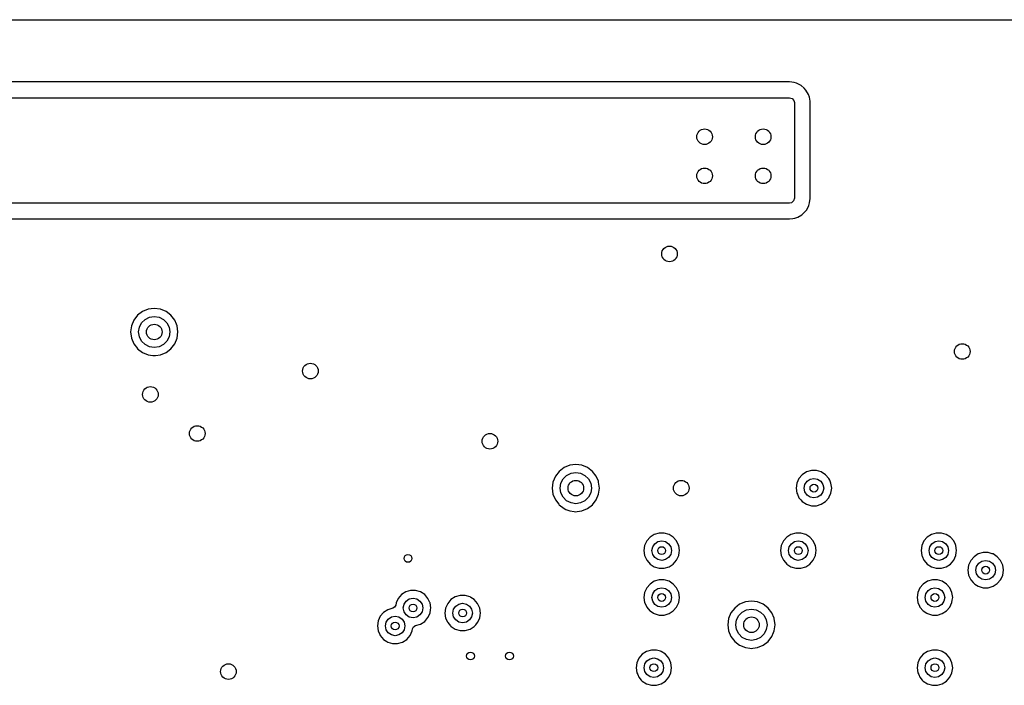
# Model space of a CAD drawing. Extents: x 0.4 to 10.6, y -8.1 to -0.4.
# Tile 18 of 21: x 5.963 to 6.956, y -1.951 to -1.28. Entities that reach past the tile are written whole.
import ezdxf

# ---------------------------------------------------------------- set-up
doc = ezdxf.new("R2010")
doc.units = 0
doc.header["$MEASUREMENT"] = 0
doc.layers.add('BLACK', color=7, linetype='CONTINUOUS')

msp = doc.modelspace()

# ---------------------------------------------------------------- linework, layer by layer
at = {"layer": 'BLACK', "linetype": 'CONTINUOUS'}
for p, q in [((4.78348, -1.27955), (7.46061, -1.27955)), ((6.73921, -1.3423), (4.80016, -1.3423)), ((6.74371, -1.34295), (6.73921, -1.3423)), ((6.73921, -1.3423), (6.73921, -1.3423)), ((6.74635, -1.34372), (6.74371, -1.34295)), ((6.74371, -1.34295), (6.74371, -1.34295)), ((6.74371, -1.34295), (6.74371, -1.34295)), ((6.74371, -1.34295), (6.74371, -1.34295)), ((6.74371, -1.34295), (6.74371, -1.34295)), ((6.75086, -1.34586), (6.74635, -1.34372)), ((6.75392, -1.34859), (6.75086, -1.34586)), ((6.75086, -1.34586), (6.75086, -1.34586)), ((6.75572, -1.35067), (6.75392, -1.34859)), ((4.80016, -1.35827), (6.73921, -1.35827)), ((6.73921, -1.35827), (6.74185, -1.35904)), ((6.74185, -1.35904), (6.74365, -1.36112)), ((6.75836, -1.35491), (6.75572, -1.35067)), ((6.75925, -1.35773), (6.75836, -1.35491)), ((6.75969, -1.35976), (6.75925, -1.35773)), ((6.7599, -1.36165), (6.75969, -1.35976)), ((6.74365, -1.36112), (6.74409, -1.36315)), ((6.74409, -1.36315), (6.74409, -1.45969)), ((6.76006, -1.36315), (6.7599, -1.36165)), ((6.76006, -1.37795), (6.76006, -1.36315)), ((6.76006, -1.45969), (6.76006, -1.37795)), ((6.74409, -1.45969), (6.74332, -1.46232)), ((6.76002, -1.45997), (6.76006, -1.45969)), ((6.73921, -1.46457), (4.98787, -1.46457)), ((6.74124, -1.46413), (6.73921, -1.46457)), ((6.74332, -1.46232), (6.74124, -1.46413)), ((6.7565, -1.47134), (6.75864, -1.46682)), ((6.75864, -1.46682), (6.75941, -1.46418)), ((6.75941, -1.46418), (6.76002, -1.45997)), ((6.74261, -1.48017), (6.74463, -1.47973)), ((6.74463, -1.47973), (6.74746, -1.47883)), ((6.74746, -1.47883), (6.7517, -1.47619)), ((6.7517, -1.47619), (6.75377, -1.47439)), ((6.75377, -1.47439), (6.7565, -1.47134)), ((4.98787, -1.48053), (6.73921, -1.48053)), ((6.73921, -1.48053), (6.74261, -1.48017)), ((6.73921, -1.48053), (6.73921, -1.48053)), ((6.08156, -1.57763), (6.07777, -1.58257)), ((6.0865, -1.57384), (6.08156, -1.57763)), ((6.08156, -1.57763), (6.08156, -1.57763)), ((6.09225, -1.57146), (6.0865, -1.57384)), ((6.0865, -1.57384), (6.0865, -1.57384)), ((6.09843, -1.57064), (6.09225, -1.57145)), ((6.09225, -1.57145), (6.09225, -1.57146)), ((6.09356, -1.57951), (6.09843, -1.57874)), ((6.1046, -1.57145), (6.09843, -1.57064)), ((6.09843, -1.57064), (6.09843, -1.57064)), ((6.09843, -1.57874), (6.10329, -1.57951)), ((6.1046, -1.57146), (6.1046, -1.57145)), ((6.11035, -1.57384), (6.1046, -1.57146)), ((6.11529, -1.57763), (6.11035, -1.57384)), ((6.11908, -1.58257), (6.11529, -1.57763)), ((6.11529, -1.57763), (6.11529, -1.57763)), ((6.11529, -1.57763), (6.11529, -1.57763)), ((6.11529, -1.57763), (6.11529, -1.57763)), ((6.11529, -1.57763), (6.11529, -1.57763)), ((6.07539, -1.58832), (6.07458, -1.59449)), ((6.07777, -1.58257), (6.07539, -1.58832)), ((6.07539, -1.58832), (6.07539, -1.58832)), ((6.07777, -1.58257), (6.07777, -1.58257)), ((6.08345, -1.58962), (6.08568, -1.58523)), ((6.08568, -1.58523), (6.08917, -1.58175)), ((6.08917, -1.58175), (6.09356, -1.57951)), ((6.10329, -1.57951), (6.10768, -1.58175)), ((6.10768, -1.58175), (6.11117, -1.58523)), ((6.11117, -1.58523), (6.1134, -1.58962)), ((6.1207, -1.58648), (6.11908, -1.58257)), ((6.11908, -1.58257), (6.11908, -1.58257)), ((6.12146, -1.58832), (6.1207, -1.58648)), ((6.12227, -1.59449), (6.12146, -1.58832)), ((6.07458, -1.59449), (6.07458, -1.59449)), ((6.07458, -1.59449), (6.07539, -1.60066)), ((6.08268, -1.59449), (6.08345, -1.58962)), ((6.08345, -1.59935), (6.08268, -1.59449)), ((6.1134, -1.58962), (6.11417, -1.59449)), ((6.11417, -1.59449), (6.1134, -1.59935)), ((6.12146, -1.60066), (6.12227, -1.59449)), ((6.07539, -1.60066), (6.07539, -1.60066)), ((6.07539, -1.60066), (6.07777, -1.60641)), ((6.07777, -1.60641), (6.07777, -1.60641)), ((6.07777, -1.60641), (6.08141, -1.61115)), ((6.08568, -1.60374), (6.08345, -1.59935)), ((6.08917, -1.60723), (6.08568, -1.60374)), ((6.09356, -1.60947), (6.08917, -1.60723)), ((6.10768, -1.60723), (6.10329, -1.60947)), ((6.11117, -1.60374), (6.10768, -1.60723)), ((6.1134, -1.59935), (6.11117, -1.60374)), ((6.11529, -1.61135), (6.11908, -1.60641)), ((6.11908, -1.60641), (6.12146, -1.60066)), ((6.08141, -1.61115), (6.08156, -1.61135)), ((6.08156, -1.61135), (6.0865, -1.61514)), ((6.0865, -1.61514), (6.0865, -1.61514)), ((6.0865, -1.61514), (6.0865, -1.61514)), ((6.0865, -1.61514), (6.09225, -1.61752)), ((6.09225, -1.61752), (6.09225, -1.61752)), ((6.09225, -1.61752), (6.09688, -1.61813)), ((6.09843, -1.61024), (6.09356, -1.60947)), ((6.09688, -1.61813), (6.09843, -1.61833)), ((6.10329, -1.60947), (6.09843, -1.61024)), ((6.09843, -1.61833), (6.09966, -1.61817)), ((6.09843, -1.61833), (6.09843, -1.61833)), ((6.09843, -1.61833), (6.09843, -1.61833)), ((6.09966, -1.61817), (6.1046, -1.61752)), ((6.1046, -1.61752), (6.11035, -1.61514)), ((6.11035, -1.61514), (6.11529, -1.61135)), ((6.50676, -1.73511), (6.50297, -1.74005)), ((6.5117, -1.73132), (6.50676, -1.73511)), ((6.50676, -1.73511), (6.50676, -1.73511)), ((6.51745, -1.72894), (6.5117, -1.73132)), ((6.5117, -1.73132), (6.5117, -1.73132)), ((6.51437, -1.73923), (6.51876, -1.73699)), ((6.52362, -1.72812), (6.51745, -1.72894)), ((6.51745, -1.72894), (6.51745, -1.72894)), ((6.51876, -1.73699), (6.52362, -1.73622)), ((6.52979, -1.72894), (6.52362, -1.72812)), ((6.52362, -1.72812), (6.52362, -1.72812)), ((6.52362, -1.73622), (6.52849, -1.73699)), ((6.52849, -1.73699), (6.53288, -1.73923)), ((6.53554, -1.73132), (6.52979, -1.72894)), ((6.52979, -1.72894), (6.52979, -1.72894)), ((6.54048, -1.73511), (6.53554, -1.73132)), ((6.54427, -1.74005), (6.54048, -1.73511)), ((6.54048, -1.73511), (6.54048, -1.73511)), ((6.54048, -1.73511), (6.54048, -1.73511)), ((6.54048, -1.73511), (6.54048, -1.73511)), ((6.54048, -1.73511), (6.54048, -1.73511)), ((6.75634, -1.73567), (6.75205, -1.73843)), ((6.76123, -1.73423), (6.75634, -1.73567)), ((6.75634, -1.73567), (6.75634, -1.73567)), ((6.76633, -1.73423), (6.76123, -1.73423)), ((6.76123, -1.73423), (6.76123, -1.73423)), ((6.77122, -1.73567), (6.76633, -1.73423)), ((6.76633, -1.73423), (6.76633, -1.73423)), ((6.77551, -1.73843), (6.77122, -1.73567)), ((6.77122, -1.73567), (6.77122, -1.73567)), ((6.77122, -1.73567), (6.77122, -1.73567)), ((6.77122, -1.73567), (6.77122, -1.73567)), ((6.50059, -1.7458), (6.49978, -1.75197)), ((6.50297, -1.74005), (6.50059, -1.7458)), ((6.50059, -1.7458), (6.50059, -1.7458)), ((6.50297, -1.74005), (6.50297, -1.74005)), ((6.50787, -1.75197), (6.50864, -1.7471)), ((6.50864, -1.7471), (6.51088, -1.74271)), ((6.51088, -1.74271), (6.51437, -1.73923)), ((6.53288, -1.73923), (6.53636, -1.74271)), ((6.53636, -1.74271), (6.5386, -1.7471)), ((6.5386, -1.7471), (6.53937, -1.75197)), ((6.54634, -1.74502), (6.54427, -1.74005)), ((6.54427, -1.74005), (6.54427, -1.74005)), ((6.54666, -1.7458), (6.54634, -1.74502)), ((6.54747, -1.75197), (6.54666, -1.7458)), ((6.74659, -1.74692), (6.74586, -1.75197)), ((6.74871, -1.74228), (6.74659, -1.74692)), ((6.75205, -1.73843), (6.74871, -1.74228)), ((6.75469, -1.7482), (6.75682, -1.74501)), ((6.75682, -1.74501), (6.76001, -1.74288)), ((6.76001, -1.74288), (6.76378, -1.74213)), ((6.76378, -1.74213), (6.76755, -1.74288)), ((6.76755, -1.74288), (6.77074, -1.74501)), ((6.77074, -1.74501), (6.77287, -1.7482)), ((6.77885, -1.74228), (6.77551, -1.73843)), ((6.77551, -1.73843), (6.77551, -1.73843)), ((6.77551, -1.73843), (6.77551, -1.73843)), ((6.77968, -1.74409), (6.77885, -1.74228)), ((6.78046, -1.7458), (6.77968, -1.74409)), ((6.78097, -1.74692), (6.78046, -1.7458)), ((6.78144, -1.75016), (6.78097, -1.74692)), ((6.49978, -1.75197), (6.49978, -1.75197)), ((6.49978, -1.75197), (6.50059, -1.75814)), ((6.50864, -1.75683), (6.50787, -1.75197)), ((6.51088, -1.76122), (6.50864, -1.75683)), ((6.5386, -1.75683), (6.53636, -1.76122)), ((6.53937, -1.75197), (6.5386, -1.75683)), ((6.54666, -1.75814), (6.54747, -1.75197)), ((6.54747, -1.75197), (6.54747, -1.75197)), ((6.74586, -1.75197), (6.74586, -1.75197)), ((6.74586, -1.75197), (6.74659, -1.75702)), ((6.74659, -1.75702), (6.7471, -1.75814)), ((6.75394, -1.75197), (6.75469, -1.7482)), ((6.75469, -1.75574), (6.75394, -1.75197)), ((6.75682, -1.75893), (6.75469, -1.75574)), ((6.77287, -1.75574), (6.77074, -1.75893)), ((6.77287, -1.7482), (6.77362, -1.75197)), ((6.77362, -1.75197), (6.77287, -1.75574)), ((6.7792, -1.7609), (6.78097, -1.75702)), ((6.78097, -1.75702), (6.7817, -1.75197)), ((6.7817, -1.75197), (6.78144, -1.75016)), ((6.50059, -1.75814), (6.50059, -1.75814)), ((6.50059, -1.75814), (6.50297, -1.76389)), ((6.50297, -1.76389), (6.50297, -1.76389)), ((6.50297, -1.76389), (6.50633, -1.76827)), ((6.51437, -1.76471), (6.51088, -1.76122)), ((6.51876, -1.76695), (6.51437, -1.76471)), ((6.52362, -1.76772), (6.51876, -1.76695)), ((6.52849, -1.76695), (6.52362, -1.76772)), ((6.53288, -1.76471), (6.52849, -1.76695)), ((6.53636, -1.76122), (6.53288, -1.76471)), ((6.54048, -1.76883), (6.54427, -1.76389)), ((6.54427, -1.76389), (6.54666, -1.75814)), ((6.7471, -1.75814), (6.74871, -1.76166)), ((6.74871, -1.76166), (6.75064, -1.76389)), ((6.75064, -1.76389), (6.75205, -1.76551)), ((6.75205, -1.76551), (6.75634, -1.76827)), ((6.76001, -1.76106), (6.75682, -1.75893)), ((6.76378, -1.76181), (6.76001, -1.76106)), ((6.76755, -1.76106), (6.76378, -1.76181)), ((6.77074, -1.75893), (6.76755, -1.76106)), ((6.77122, -1.76827), (6.77551, -1.76551)), ((6.77551, -1.76551), (6.77885, -1.76166)), ((6.77885, -1.76166), (6.7792, -1.7609)), ((6.50633, -1.76827), (6.50676, -1.76883)), ((6.50676, -1.76883), (6.5117, -1.77262)), ((6.5117, -1.77262), (6.5117, -1.77262)), ((6.5117, -1.77262), (6.5117, -1.77262)), ((6.5117, -1.77262), (6.51355, -1.77338)), ((6.51355, -1.77338), (6.51745, -1.775)), ((6.51745, -1.775), (6.52208, -1.77561)), ((6.52208, -1.77561), (6.52362, -1.77581)), ((6.52362, -1.77581), (6.52486, -1.77565)), ((6.52362, -1.77581), (6.52362, -1.77581)), ((6.52362, -1.77581), (6.52362, -1.77581)), ((6.52486, -1.77565), (6.52979, -1.775)), ((6.52979, -1.775), (6.53554, -1.77262)), ((6.53554, -1.77262), (6.54048, -1.76883)), ((6.75634, -1.76827), (6.75634, -1.76827)), ((6.75634, -1.76827), (6.76123, -1.7697)), ((6.76123, -1.7697), (6.76123, -1.7697)), ((6.76123, -1.7697), (6.76633, -1.7697)), ((6.76633, -1.7697), (6.77122, -1.76827)), ((6.76633, -1.7697), (6.76633, -1.7697)), ((6.60769, -1.79722), (6.60279, -1.79866)), ((6.61279, -1.79722), (6.60769, -1.79722)), ((6.60769, -1.79722), (6.60769, -1.79722)), ((6.61768, -1.79866), (6.61279, -1.79722)), ((6.61279, -1.79722), (6.61279, -1.79722)), ((6.74548, -1.79722), (6.74059, -1.79866)), ((6.75058, -1.79722), (6.74548, -1.79722)), ((6.74548, -1.79722), (6.74548, -1.79722)), ((6.75548, -1.79866), (6.75058, -1.79722)), ((6.75058, -1.79722), (6.75058, -1.79722)), ((6.88721, -1.79722), (6.88232, -1.79866)), ((6.89231, -1.79722), (6.88721, -1.79722)), ((6.88721, -1.79722), (6.88721, -1.79722)), ((6.89721, -1.79866), (6.89231, -1.79722)), ((6.89231, -1.79722), (6.89231, -1.79722)), ((6.59516, -1.80527), (6.59304, -1.80991)), ((6.5985, -1.80142), (6.59516, -1.80527)), ((6.60279, -1.79866), (6.5985, -1.80142)), ((6.60279, -1.79866), (6.60279, -1.79866)), ((6.60328, -1.808), (6.60647, -1.80587)), ((6.60647, -1.80587), (6.61024, -1.80512)), ((6.61024, -1.80512), (6.614, -1.80587)), ((6.614, -1.80587), (6.6172, -1.808)), ((6.62197, -1.80142), (6.61768, -1.79866)), ((6.61768, -1.79866), (6.61768, -1.79866)), ((6.61768, -1.79866), (6.61768, -1.79866)), ((6.61768, -1.79866), (6.61768, -1.79866)), ((6.62531, -1.80527), (6.62197, -1.80142)), ((6.62197, -1.80142), (6.62197, -1.80142)), ((6.62197, -1.80142), (6.62197, -1.80142)), ((6.62692, -1.80879), (6.62531, -1.80527)), ((6.73296, -1.80527), (6.73084, -1.80991)), ((6.7363, -1.80142), (6.73296, -1.80527)), ((6.74059, -1.79866), (6.7363, -1.80142)), ((6.74059, -1.79866), (6.74059, -1.79866)), ((6.74107, -1.808), (6.74426, -1.80587)), ((6.74426, -1.80587), (6.74803, -1.80512)), ((6.74803, -1.80512), (6.7518, -1.80587)), ((6.7518, -1.80587), (6.75499, -1.808)), ((6.75977, -1.80142), (6.75548, -1.79866)), ((6.75548, -1.79866), (6.75548, -1.79866)), ((6.75548, -1.79866), (6.75548, -1.79866)), ((6.75548, -1.79866), (6.75548, -1.79866)), ((6.76311, -1.80527), (6.75977, -1.80142)), ((6.75977, -1.80142), (6.75977, -1.80142)), ((6.75977, -1.80142), (6.75977, -1.80142)), ((6.76471, -1.80879), (6.76311, -1.80527)), ((6.87469, -1.80527), (6.87257, -1.80991)), ((6.87803, -1.80142), (6.87469, -1.80527)), ((6.88232, -1.79866), (6.87803, -1.80142)), ((6.88232, -1.79866), (6.88232, -1.79866)), ((6.8828, -1.808), (6.886, -1.80587)), ((6.886, -1.80587), (6.88976, -1.80512)), ((6.88976, -1.80512), (6.89353, -1.80587)), ((6.89353, -1.80587), (6.89672, -1.808)), ((6.9015, -1.80142), (6.89721, -1.79866)), ((6.89721, -1.79866), (6.89721, -1.79866)), ((6.89721, -1.79866), (6.89721, -1.79866)), ((6.89721, -1.79866), (6.89721, -1.79866)), ((6.90484, -1.80527), (6.9015, -1.80142)), ((6.9015, -1.80142), (6.9015, -1.80142)), ((6.9015, -1.80142), (6.9015, -1.80142)), ((6.90644, -1.80879), (6.90484, -1.80527)), ((6.59304, -1.80991), (6.59232, -1.81496)), ((6.59232, -1.81496), (6.59232, -1.81496)), ((6.59232, -1.81496), (6.59304, -1.82001)), ((6.60039, -1.81496), (6.60114, -1.81119)), ((6.60114, -1.81873), (6.60039, -1.81496)), ((6.60114, -1.81119), (6.60328, -1.808)), ((6.6172, -1.808), (6.61933, -1.81119)), ((6.61933, -1.81119), (6.62008, -1.81496)), ((6.62008, -1.81496), (6.61933, -1.81873)), ((6.62743, -1.80991), (6.62692, -1.80879)), ((6.62815, -1.81496), (6.62743, -1.80991)), ((6.62743, -1.82001), (6.62787, -1.81691)), ((6.62787, -1.81691), (6.62815, -1.81496)), ((6.62815, -1.81496), (6.62815, -1.81496)), ((6.73084, -1.80991), (6.73011, -1.81496)), ((6.73011, -1.81496), (6.73011, -1.81496)), ((6.73011, -1.81496), (6.73084, -1.82001)), ((6.73819, -1.81496), (6.73894, -1.81119)), ((6.73894, -1.81873), (6.73819, -1.81496)), ((6.73894, -1.81119), (6.74107, -1.808)), ((6.75499, -1.808), (6.75712, -1.81119)), ((6.75712, -1.81119), (6.75787, -1.81496)), ((6.75787, -1.81496), (6.75712, -1.81873)), ((6.76522, -1.80991), (6.76471, -1.80879)), ((6.76595, -1.81496), (6.76522, -1.80991)), ((6.76522, -1.82001), (6.76567, -1.81691)), ((6.76567, -1.81691), (6.76595, -1.81496)), ((6.76595, -1.81496), (6.76595, -1.81496)), ((6.87257, -1.80991), (6.87185, -1.81496)), ((6.87185, -1.81496), (6.87185, -1.81496)), ((6.87185, -1.81496), (6.87257, -1.82001)), ((6.87992, -1.81496), (6.88067, -1.81119)), ((6.88067, -1.81873), (6.87992, -1.81496)), ((6.88067, -1.81119), (6.8828, -1.808)), ((6.89672, -1.808), (6.89886, -1.81119)), ((6.89886, -1.81119), (6.89961, -1.81496)), ((6.89961, -1.81496), (6.89886, -1.81873)), ((6.90696, -1.80991), (6.90644, -1.80879)), ((6.90768, -1.81496), (6.90696, -1.80991)), ((6.90696, -1.82001), (6.9074, -1.81691)), ((6.9074, -1.81691), (6.90768, -1.81496)), ((6.90768, -1.81496), (6.90768, -1.81496)), ((6.90768, -1.81496), (6.90768, -1.81496)), ((6.93446, -1.81691), (6.92956, -1.81835)), ((6.93956, -1.81691), (6.93446, -1.81691)), ((6.93446, -1.81691), (6.93446, -1.81691)), ((6.94365, -1.81811), (6.93956, -1.81691)), ((6.93956, -1.81691), (6.93956, -1.81691)), ((6.59304, -1.82001), (6.5933, -1.82057)), ((6.5933, -1.82057), (6.59516, -1.82465)), ((6.59516, -1.82465), (6.59725, -1.82705)), ((6.59725, -1.82705), (6.5985, -1.8285)), ((6.60328, -1.82192), (6.60114, -1.81873)), ((6.60647, -1.82405), (6.60328, -1.82192)), ((6.61024, -1.8248), (6.60647, -1.82405)), ((6.614, -1.82405), (6.61024, -1.8248)), ((6.6172, -1.82192), (6.614, -1.82405)), ((6.61933, -1.81873), (6.6172, -1.82192)), ((6.62197, -1.8285), (6.62531, -1.82465)), ((6.62531, -1.82465), (6.62743, -1.82001)), ((6.73084, -1.82001), (6.7311, -1.82057)), ((6.7311, -1.82057), (6.73296, -1.82465)), ((6.73296, -1.82465), (6.73504, -1.82705)), ((6.73504, -1.82705), (6.7363, -1.8285)), ((6.74107, -1.82192), (6.73894, -1.81873)), ((6.74426, -1.82405), (6.74107, -1.82192)), ((6.74803, -1.8248), (6.74426, -1.82405)), ((6.7518, -1.82405), (6.74803, -1.8248)), ((6.75499, -1.82192), (6.7518, -1.82405)), ((6.75712, -1.81873), (6.75499, -1.82192)), ((6.75977, -1.8285), (6.76311, -1.82465)), ((6.76311, -1.82465), (6.76522, -1.82001)), ((6.87257, -1.82001), (6.87283, -1.82057)), ((6.87283, -1.82057), (6.87469, -1.82465)), ((6.87469, -1.82465), (6.87677, -1.82705)), ((6.87677, -1.82705), (6.87803, -1.8285)), ((6.8828, -1.82192), (6.88067, -1.81873)), ((6.886, -1.82405), (6.8828, -1.82192)), ((6.88976, -1.8248), (6.886, -1.82405)), ((6.89353, -1.82405), (6.88976, -1.8248)), ((6.89672, -1.82192), (6.89353, -1.82405)), ((6.89886, -1.81873), (6.89672, -1.82192)), ((6.9015, -1.8285), (6.90484, -1.82465)), ((6.90484, -1.82465), (6.90696, -1.82001)), ((6.92193, -1.82496), (6.91982, -1.8296)), ((6.92527, -1.8211), (6.92193, -1.82496)), ((6.92956, -1.81835), (6.92527, -1.8211)), ((6.92956, -1.81835), (6.92956, -1.81835)), ((6.93005, -1.82769), (6.93324, -1.82555)), ((6.93324, -1.82555), (6.93701, -1.8248)), ((6.93701, -1.8248), (6.94077, -1.82555)), ((6.94077, -1.82555), (6.94397, -1.82769)), ((6.94445, -1.81835), (6.94365, -1.81811)), ((6.94874, -1.8211), (6.94445, -1.81835)), ((6.94445, -1.81835), (6.94445, -1.81835)), ((6.94445, -1.81835), (6.94445, -1.81835)), ((6.95208, -1.82496), (6.94874, -1.8211)), ((6.94874, -1.8211), (6.94874, -1.8211)), ((6.94874, -1.8211), (6.94874, -1.8211)), ((6.95333, -1.82769), (6.95208, -1.82496)), ((6.5985, -1.8285), (6.60279, -1.83126)), ((6.60279, -1.83126), (6.60279, -1.83126)), ((6.60279, -1.83126), (6.60769, -1.8327)), ((6.60769, -1.8327), (6.60769, -1.8327)), ((6.60769, -1.8327), (6.61279, -1.8327)), ((6.61279, -1.8327), (6.61768, -1.83126)), ((6.61279, -1.8327), (6.61279, -1.8327)), ((6.61768, -1.83126), (6.62197, -1.8285)), ((6.7363, -1.8285), (6.74059, -1.83126)), ((6.74059, -1.83126), (6.74059, -1.83126)), ((6.74059, -1.83126), (6.74548, -1.8327)), ((6.74548, -1.8327), (6.74548, -1.8327)), ((6.74548, -1.8327), (6.75058, -1.8327)), ((6.75058, -1.8327), (6.75548, -1.83126)), ((6.75058, -1.8327), (6.75058, -1.8327)), ((6.75548, -1.83126), (6.75977, -1.8285)), ((6.87803, -1.8285), (6.88232, -1.83126)), ((6.88232, -1.83126), (6.88232, -1.83126)), ((6.88232, -1.83126), (6.88721, -1.8327)), ((6.88721, -1.8327), (6.88721, -1.8327)), ((6.88721, -1.8327), (6.89231, -1.8327)), ((6.89231, -1.8327), (6.89721, -1.83126)), ((6.89231, -1.8327), (6.89231, -1.8327)), ((6.89721, -1.83126), (6.9015, -1.8285)), ((6.91982, -1.8296), (6.91909, -1.83465)), ((6.91909, -1.83465), (6.91909, -1.83465)), ((6.91909, -1.83465), (6.91982, -1.83969)), ((6.92717, -1.83465), (6.92791, -1.83088)), ((6.92791, -1.83841), (6.92717, -1.83465)), ((6.92791, -1.83088), (6.93005, -1.82769)), ((6.94397, -1.82769), (6.9461, -1.83088)), ((6.9461, -1.83088), (6.94685, -1.83465)), ((6.94685, -1.83465), (6.9461, -1.83841)), ((6.9542, -1.8296), (6.95333, -1.82769)), ((6.95489, -1.83436), (6.9542, -1.8296)), ((6.9542, -1.83969), (6.95493, -1.83465)), ((6.95493, -1.83465), (6.95489, -1.83436)), ((6.60279, -1.84591), (6.5985, -1.84866)), ((6.60769, -1.84447), (6.60279, -1.84591)), ((6.60279, -1.84591), (6.60279, -1.84591)), ((6.61279, -1.84447), (6.60769, -1.84447)), ((6.60769, -1.84447), (6.60769, -1.84447)), ((6.61768, -1.84591), (6.61279, -1.84447)), ((6.61279, -1.84447), (6.61279, -1.84447)), ((6.62197, -1.84866), (6.61768, -1.84591)), ((6.61768, -1.84591), (6.61768, -1.84591)), ((6.61768, -1.84591), (6.61768, -1.84591)), ((6.61768, -1.84591), (6.61768, -1.84591)), ((6.87838, -1.84591), (6.87409, -1.84866)), ((6.88328, -1.84447), (6.87838, -1.84591)), ((6.87838, -1.84591), (6.87838, -1.84591)), ((6.88838, -1.84447), (6.88328, -1.84447)), ((6.88328, -1.84447), (6.88328, -1.84447)), ((6.89327, -1.84591), (6.88838, -1.84447)), ((6.88838, -1.84447), (6.88838, -1.84447)), ((6.89756, -1.84866), (6.89327, -1.84591)), ((6.89327, -1.84591), (6.89327, -1.84591)), ((6.89327, -1.84591), (6.89327, -1.84591)), ((6.89327, -1.84591), (6.89327, -1.84591)), ((6.91982, -1.83969), (6.92172, -1.84387)), ((6.92172, -1.84387), (6.92193, -1.84433)), ((6.92193, -1.84433), (6.92439, -1.84717)), ((6.92439, -1.84717), (6.92527, -1.84819)), ((6.93005, -1.84161), (6.92791, -1.83841)), ((6.93324, -1.84374), (6.93005, -1.84161)), ((6.93701, -1.84449), (6.93324, -1.84374)), ((6.94077, -1.84374), (6.93701, -1.84449)), ((6.94397, -1.84161), (6.94077, -1.84374)), ((6.9461, -1.83841), (6.94397, -1.84161)), ((6.94874, -1.84819), (6.95208, -1.84433)), ((6.95208, -1.84433), (6.95255, -1.84331)), ((6.95255, -1.84331), (6.9542, -1.83969)), ((6.352, -1.85654), (6.34771, -1.8593)), ((6.35689, -1.85511), (6.352, -1.85654)), ((6.352, -1.85654), (6.352, -1.85654)), ((6.36199, -1.85511), (6.35689, -1.85511)), ((6.35689, -1.85511), (6.35689, -1.85511)), ((6.36688, -1.85654), (6.36199, -1.85511)), ((6.36199, -1.85511), (6.36199, -1.85511)), ((6.36689, -1.85654), (6.36688, -1.85654)), ((6.36688, -1.85654), (6.36688, -1.85654)), ((6.37118, -1.8593), (6.36689, -1.85654)), ((6.36689, -1.85654), (6.36689, -1.85654)), ((6.59516, -1.85252), (6.59304, -1.85716)), ((6.5985, -1.84866), (6.59516, -1.85252)), ((6.60114, -1.85844), (6.60328, -1.85525)), ((6.60328, -1.85525), (6.60647, -1.85311)), ((6.60647, -1.85311), (6.61024, -1.85236)), ((6.61024, -1.85236), (6.614, -1.85311)), ((6.614, -1.85311), (6.6172, -1.85525)), ((6.6172, -1.85525), (6.61933, -1.85844)), ((6.62531, -1.85252), (6.62197, -1.84866)), ((6.62197, -1.84866), (6.62197, -1.84866)), ((6.62197, -1.84866), (6.62197, -1.84866)), ((6.62743, -1.85716), (6.62531, -1.85252)), ((6.62531, -1.85252), (6.62531, -1.85252)), ((6.87075, -1.85252), (6.86863, -1.85716)), ((6.87409, -1.84866), (6.87075, -1.85252)), ((6.87673, -1.85844), (6.87887, -1.85525)), ((6.87887, -1.85525), (6.88206, -1.85311)), ((6.88206, -1.85311), (6.88583, -1.85236)), ((6.88583, -1.85236), (6.88959, -1.85311)), ((6.88959, -1.85311), (6.89279, -1.85525)), ((6.89279, -1.85525), (6.89492, -1.85844)), ((6.9009, -1.85252), (6.89756, -1.84866)), ((6.89756, -1.84866), (6.89756, -1.84866)), ((6.89756, -1.84866), (6.89756, -1.84866)), ((6.90302, -1.85716), (6.9009, -1.85252)), ((6.9009, -1.85252), (6.9009, -1.85252)), ((6.92527, -1.84819), (6.92601, -1.84866)), ((6.92601, -1.84866), (6.92956, -1.85095)), ((6.92956, -1.85095), (6.93446, -1.85238)), ((6.93446, -1.85238), (6.93446, -1.85238)), ((6.93446, -1.85238), (6.93956, -1.85238)), ((6.93956, -1.85238), (6.94445, -1.85095)), ((6.93956, -1.85238), (6.93956, -1.85238)), ((6.94445, -1.85095), (6.94874, -1.84819)), ((6.34437, -1.86315), (6.34225, -1.86779)), ((6.34771, -1.8593), (6.34437, -1.86315)), ((6.35035, -1.86908), (6.35248, -1.86588)), ((6.35248, -1.86588), (6.35567, -1.86375)), ((6.35567, -1.86375), (6.35944, -1.863)), ((6.35944, -1.863), (6.36321, -1.86375)), ((6.36321, -1.86375), (6.3664, -1.86588)), ((6.3664, -1.86588), (6.36853, -1.86908)), ((6.37452, -1.86315), (6.37118, -1.8593)), ((6.37118, -1.8593), (6.37118, -1.8593)), ((6.37118, -1.8593), (6.37118, -1.8593)), ((6.37639, -1.86725), (6.37452, -1.86315)), ((6.39771, -1.86441), (6.39437, -1.86827)), ((6.402, -1.86165), (6.39771, -1.86441)), ((6.40201, -1.86165), (6.402, -1.86165)), ((6.4069, -1.86022), (6.40201, -1.86165)), ((6.412, -1.86022), (6.4069, -1.86022)), ((6.4069, -1.86022), (6.4069, -1.86022)), ((6.41689, -1.86165), (6.412, -1.86022)), ((6.412, -1.86022), (6.412, -1.86022)), ((6.41775, -1.8622), (6.41689, -1.86165)), ((6.41689, -1.86165), (6.41689, -1.86165)), ((6.41689, -1.86165), (6.41689, -1.86165)), ((6.41689, -1.86165), (6.41689, -1.86165)), ((6.42118, -1.86441), (6.41775, -1.8622)), ((6.42452, -1.86827), (6.42118, -1.86441)), ((6.42118, -1.86441), (6.42118, -1.86441)), ((6.42118, -1.86441), (6.42118, -1.86441)), ((6.59304, -1.85716), (6.59232, -1.8622)), ((6.59232, -1.8622), (6.59232, -1.8622)), ((6.59232, -1.8622), (6.59304, -1.86725)), ((6.60039, -1.8622), (6.60114, -1.85844)), ((6.60114, -1.86597), (6.60039, -1.8622)), ((6.60328, -1.86916), (6.60114, -1.86597)), ((6.61933, -1.86597), (6.6172, -1.86916)), ((6.61933, -1.85844), (6.62008, -1.8622)), ((6.62008, -1.8622), (6.61933, -1.86597)), ((6.62815, -1.8622), (6.62743, -1.85716)), ((6.62743, -1.86725), (6.62775, -1.86503)), ((6.62775, -1.86503), (6.62815, -1.8622)), ((6.62815, -1.8622), (6.62815, -1.8622)), ((6.69462, -1.86673), (6.68886, -1.86911)), ((6.70079, -1.86592), (6.69462, -1.86673)), ((6.69462, -1.86673), (6.69462, -1.86673)), ((6.70696, -1.86673), (6.70079, -1.86592)), ((6.70079, -1.86592), (6.70079, -1.86592)), ((6.71271, -1.86911), (6.70696, -1.86673)), ((6.70696, -1.86673), (6.70696, -1.86673)), ((6.86863, -1.85716), (6.86791, -1.8622)), ((6.86791, -1.8622), (6.86791, -1.8622)), ((6.86791, -1.8622), (6.86863, -1.86725)), ((6.87598, -1.8622), (6.87673, -1.85844)), ((6.87673, -1.86597), (6.87598, -1.8622)), ((6.87887, -1.86916), (6.87673, -1.86597)), ((6.89492, -1.86597), (6.89279, -1.86916)), ((6.89492, -1.85844), (6.89567, -1.8622)), ((6.89567, -1.8622), (6.89492, -1.86597)), ((6.90375, -1.8622), (6.90302, -1.85716)), ((6.90302, -1.86725), (6.90334, -1.86503)), ((6.90334, -1.86503), (6.90375, -1.8622)), ((6.90375, -1.8622), (6.90375, -1.8622)), ((6.3339, -1.87464), (6.32961, -1.8774)), ((6.33906, -1.87312), (6.3339, -1.87464)), ((6.3339, -1.87464), (6.3339, -1.87464)), ((6.34088, -1.87208), (6.33904, -1.87305)), ((6.33904, -1.87305), (6.33906, -1.87312)), ((6.34194, -1.86992), (6.34088, -1.87208)), ((6.34225, -1.86779), (6.34194, -1.86992)), ((6.3496, -1.87284), (6.35035, -1.86908)), ((6.35035, -1.87661), (6.3496, -1.87284)), ((6.35248, -1.8798), (6.35035, -1.87661)), ((6.36853, -1.87661), (6.3664, -1.8798)), ((6.36853, -1.86908), (6.36928, -1.87284)), ((6.36928, -1.87284), (6.36853, -1.87661)), ((6.37663, -1.86779), (6.37639, -1.86725)), ((6.37736, -1.87284), (6.37663, -1.86779)), ((6.37663, -1.87789), (6.3771, -1.87464)), ((6.3771, -1.87464), (6.37736, -1.87284)), ((6.37736, -1.87284), (6.37736, -1.87284)), ((6.39226, -1.8729), (6.39153, -1.87795)), ((6.39437, -1.86827), (6.39226, -1.8729)), ((6.39961, -1.87795), (6.40036, -1.87419)), ((6.40036, -1.87419), (6.40249, -1.87099)), ((6.40249, -1.87099), (6.40568, -1.86886)), ((6.40568, -1.86886), (6.40945, -1.86811)), ((6.40945, -1.86811), (6.41322, -1.86886)), ((6.41322, -1.86886), (6.41641, -1.87099)), ((6.41641, -1.87099), (6.41854, -1.87419)), ((6.41854, -1.87419), (6.41929, -1.87795)), ((6.42644, -1.87246), (6.42452, -1.86827)), ((6.42664, -1.8729), (6.42644, -1.87246)), ((6.42737, -1.87795), (6.42664, -1.8729)), ((6.59304, -1.86725), (6.59483, -1.87116)), ((6.59483, -1.87116), (6.59516, -1.87189)), ((6.59516, -1.87189), (6.59843, -1.87567)), ((6.59843, -1.87567), (6.5985, -1.87575)), ((6.5985, -1.87575), (6.60193, -1.87795)), ((6.60647, -1.8713), (6.60328, -1.86916)), ((6.61024, -1.87205), (6.60647, -1.8713)), ((6.614, -1.8713), (6.61024, -1.87205)), ((6.6172, -1.86916), (6.614, -1.8713)), ((6.61768, -1.8785), (6.62197, -1.87575)), ((6.62197, -1.87575), (6.62531, -1.87189)), ((6.62531, -1.87189), (6.62743, -1.86725)), ((6.68393, -1.8729), (6.68014, -1.87784)), ((6.68886, -1.86911), (6.68393, -1.8729)), ((6.68393, -1.8729), (6.68393, -1.8729)), ((6.68886, -1.86911), (6.68886, -1.86911)), ((6.69153, -1.87702), (6.69592, -1.87479)), ((6.69592, -1.87479), (6.70079, -1.87402)), ((6.70079, -1.87402), (6.70565, -1.87479)), ((6.70565, -1.87479), (6.71004, -1.87702)), ((6.71382, -1.86997), (6.71271, -1.86911)), ((6.71271, -1.86911), (6.71271, -1.86911)), ((6.71271, -1.86911), (6.71271, -1.86911)), ((6.71765, -1.8729), (6.71382, -1.86997)), ((6.72144, -1.87784), (6.71765, -1.8729)), ((6.71765, -1.8729), (6.71765, -1.8729)), ((6.71765, -1.8729), (6.71765, -1.8729)), ((6.71765, -1.8729), (6.71765, -1.8729)), ((6.71765, -1.8729), (6.71765, -1.8729)), ((6.86863, -1.86725), (6.87042, -1.87116)), ((6.87042, -1.87116), (6.87075, -1.87189)), ((6.87075, -1.87189), (6.87402, -1.87567)), ((6.87402, -1.87567), (6.87409, -1.87575)), ((6.87409, -1.87575), (6.87753, -1.87795)), ((6.88206, -1.8713), (6.87887, -1.86916)), ((6.88583, -1.87205), (6.88206, -1.8713)), ((6.88959, -1.8713), (6.88583, -1.87205)), ((6.89279, -1.86916), (6.88959, -1.8713)), ((6.89327, -1.8785), (6.89756, -1.87575)), ((6.89756, -1.87575), (6.9009, -1.87189)), ((6.9009, -1.87189), (6.90302, -1.86725)), ((6.32415, -1.88589), (6.32343, -1.89094)), ((6.32627, -1.88125), (6.32415, -1.88589)), ((6.32961, -1.8774), (6.32627, -1.88125)), ((6.33225, -1.88717), (6.33439, -1.88398)), ((6.33439, -1.88398), (6.33758, -1.88184)), ((6.33758, -1.88184), (6.34135, -1.88109)), ((6.34135, -1.88109), (6.34511, -1.88184)), ((6.34511, -1.88184), (6.34831, -1.88398)), ((6.34831, -1.88398), (6.35044, -1.88717)), ((6.35567, -1.88194), (6.35248, -1.8798)), ((6.35944, -1.88268), (6.35567, -1.88194)), ((6.36321, -1.88194), (6.35944, -1.88268)), ((6.3664, -1.8798), (6.36321, -1.88194)), ((6.36688, -1.88914), (6.37118, -1.88638)), ((6.37118, -1.88638), (6.37452, -1.88253)), ((6.37452, -1.88253), (6.37661, -1.87795)), ((6.37661, -1.87795), (6.37663, -1.87789)), ((6.39153, -1.87795), (6.39153, -1.87795)), ((6.39153, -1.87795), (6.39226, -1.883)), ((6.39226, -1.883), (6.39405, -1.88694)), ((6.40036, -1.88172), (6.39961, -1.87795)), ((6.40249, -1.88491), (6.40036, -1.88172)), ((6.40568, -1.88705), (6.40249, -1.88491)), ((6.41641, -1.88491), (6.41322, -1.88705)), ((6.41854, -1.88172), (6.41641, -1.88491)), ((6.41929, -1.87795), (6.41854, -1.88172)), ((6.42452, -1.88764), (6.42664, -1.883)), ((6.42664, -1.883), (6.42708, -1.87994)), ((6.42708, -1.87994), (6.42737, -1.87795)), ((6.42737, -1.87795), (6.42737, -1.87795)), ((6.60193, -1.87795), (6.60279, -1.8785)), ((6.60279, -1.8785), (6.60769, -1.87994)), ((6.60769, -1.87994), (6.60769, -1.87994)), ((6.60769, -1.87994), (6.61279, -1.87994)), ((6.61279, -1.87994), (6.61768, -1.8785)), ((6.61279, -1.87994), (6.61279, -1.87994)), ((6.67775, -1.88359), (6.67694, -1.88976)), ((6.68014, -1.87784), (6.67775, -1.88359)), ((6.67775, -1.88359), (6.67775, -1.88359)), ((6.68014, -1.87784), (6.68014, -1.87784)), ((6.68504, -1.88976), (6.68581, -1.8849)), ((6.68581, -1.8849), (6.68805, -1.88051)), ((6.68805, -1.88051), (6.69153, -1.87702)), ((6.71004, -1.87702), (6.71353, -1.88051)), ((6.71353, -1.88051), (6.71576, -1.8849)), ((6.71576, -1.8849), (6.71654, -1.88976)), ((6.72358, -1.883), (6.72144, -1.87784)), ((6.72144, -1.87784), (6.72144, -1.87784)), ((6.72382, -1.88359), (6.72358, -1.883)), ((6.72463, -1.88976), (6.72382, -1.88359)), ((6.87753, -1.87795), (6.87838, -1.8785)), ((6.87838, -1.8785), (6.88328, -1.87994)), ((6.88328, -1.87994), (6.88328, -1.87994)), ((6.88328, -1.87994), (6.88838, -1.87994)), ((6.88838, -1.87994), (6.89327, -1.8785)), ((6.88838, -1.87994), (6.88838, -1.87994)), ((6.32343, -1.89094), (6.32343, -1.89094)), ((6.32343, -1.89094), (6.32415, -1.89599)), ((6.32415, -1.89599), (6.32582, -1.89963)), ((6.3315, -1.89094), (6.33225, -1.88717)), ((6.33225, -1.8947), (6.3315, -1.89094)), ((6.33439, -1.8979), (6.33225, -1.8947)), ((6.35044, -1.8947), (6.34831, -1.8979)), ((6.35044, -1.88717), (6.35119, -1.89094)), ((6.35119, -1.89094), (6.35044, -1.8947)), ((6.35642, -1.90062), (6.35854, -1.89599)), ((6.35854, -1.89599), (6.35884, -1.89386)), ((6.35884, -1.89386), (6.35991, -1.8917)), ((6.35991, -1.8917), (6.36174, -1.89073)), ((6.36172, -1.89066), (6.36199, -1.89058)), ((6.36174, -1.89073), (6.36172, -1.89066)), ((6.36199, -1.89058), (6.36688, -1.88914)), ((6.39405, -1.88694), (6.39437, -1.88764)), ((6.39437, -1.88764), (6.39723, -1.89094)), ((6.39723, -1.89094), (6.39771, -1.89149)), ((6.39771, -1.89149), (6.39784, -1.89158)), ((6.39784, -1.89158), (6.40201, -1.89425)), ((6.40201, -1.89425), (6.4069, -1.89569)), ((6.40945, -1.8878), (6.40568, -1.88705)), ((6.4069, -1.89569), (6.4069, -1.89569)), ((6.4069, -1.89569), (6.412, -1.89569)), ((6.41322, -1.88705), (6.40945, -1.8878)), ((6.412, -1.89569), (6.41689, -1.89425)), ((6.412, -1.89569), (6.412, -1.89569)), ((6.41689, -1.89425), (6.42118, -1.89149)), ((6.42118, -1.89149), (6.42268, -1.88976)), ((6.42268, -1.88976), (6.42452, -1.88764)), ((6.67694, -1.88976), (6.67694, -1.88976)), ((6.67694, -1.88976), (6.67775, -1.89594)), ((6.67775, -1.89594), (6.67775, -1.89594)), ((6.67775, -1.89594), (6.68014, -1.90169)), ((6.68581, -1.89463), (6.68504, -1.88976)), ((6.68805, -1.89902), (6.68581, -1.89463)), ((6.71576, -1.89463), (6.71353, -1.89902)), ((6.71654, -1.88976), (6.71576, -1.89463)), ((6.72312, -1.89764), (6.72382, -1.89594)), ((6.72382, -1.89594), (6.72463, -1.88976)), ((6.32582, -1.89963), (6.32627, -1.90062)), ((6.32627, -1.90062), (6.32793, -1.90254)), ((6.32793, -1.90254), (6.32961, -1.90448)), ((6.32961, -1.90448), (6.33295, -1.90663)), ((6.33295, -1.90663), (6.3339, -1.90724)), ((6.33758, -1.90003), (6.33439, -1.8979)), ((6.34135, -1.90078), (6.33758, -1.90003)), ((6.34511, -1.90003), (6.34135, -1.90078)), ((6.34831, -1.8979), (6.34511, -1.90003)), ((6.34879, -1.90724), (6.35308, -1.90448)), ((6.35308, -1.90448), (6.35642, -1.90062)), ((6.68014, -1.90169), (6.68014, -1.90169)), ((6.68014, -1.90169), (6.68262, -1.90492)), ((6.68262, -1.90492), (6.68393, -1.90663)), ((6.68393, -1.90663), (6.68886, -1.91041)), ((6.69153, -1.9025), (6.68805, -1.89902)), ((6.69592, -1.90474), (6.69153, -1.9025)), ((6.70079, -1.90551), (6.69592, -1.90474)), ((6.70565, -1.90474), (6.70079, -1.90551)), ((6.71004, -1.9025), (6.70565, -1.90474)), ((6.71353, -1.89902), (6.71004, -1.9025)), ((6.71271, -1.91041), (6.71765, -1.90663)), ((6.71765, -1.90663), (6.72144, -1.90169)), ((6.72144, -1.90169), (6.72312, -1.89764)), ((6.3339, -1.90724), (6.3388, -1.90867)), ((6.3388, -1.90867), (6.3388, -1.90867)), ((6.3388, -1.90867), (6.3439, -1.90867)), ((6.3439, -1.90867), (6.34879, -1.90724)), ((6.3439, -1.90867), (6.3439, -1.90867)), ((6.59981, -1.91533), (6.59492, -1.91677)), ((6.60491, -1.91533), (6.59981, -1.91533)), ((6.59981, -1.91533), (6.59981, -1.91533)), ((6.60904, -1.91655), (6.60491, -1.91533)), ((6.60491, -1.91533), (6.60491, -1.91533)), ((6.60981, -1.91677), (6.60904, -1.91655)), ((6.68886, -1.91041), (6.68886, -1.91041)), ((6.68886, -1.91041), (6.68886, -1.91041)), ((6.68886, -1.91041), (6.69462, -1.9128)), ((6.69462, -1.9128), (6.69462, -1.9128)), ((6.69462, -1.9128), (6.69924, -1.91341)), ((6.69924, -1.91341), (6.70079, -1.91361)), ((6.70079, -1.91361), (6.70202, -1.91345)), ((6.70079, -1.91361), (6.70079, -1.91361)), ((6.70079, -1.91361), (6.70079, -1.91361)), ((6.70202, -1.91345), (6.70696, -1.9128)), ((6.70696, -1.9128), (6.71271, -1.91041)), ((6.88328, -1.91533), (6.87838, -1.91677)), ((6.88838, -1.91533), (6.88328, -1.91533)), ((6.88328, -1.91533), (6.88328, -1.91533)), ((6.89251, -1.91655), (6.88838, -1.91533)), ((6.88838, -1.91533), (6.88838, -1.91533)), ((6.89327, -1.91677), (6.89251, -1.91655)), ((6.58729, -1.92338), (6.58517, -1.92802)), ((6.59063, -1.91953), (6.58729, -1.92338)), ((6.59492, -1.91677), (6.59063, -1.91953)), ((6.59327, -1.9293), (6.5954, -1.92611)), ((6.59492, -1.91677), (6.59492, -1.91677)), ((6.5954, -1.92611), (6.5986, -1.92398)), ((6.5986, -1.92398), (6.60236, -1.92323)), ((6.60236, -1.92323), (6.60613, -1.92398)), ((6.60613, -1.92398), (6.60932, -1.92611)), ((6.60932, -1.92611), (6.61146, -1.9293)), ((6.6141, -1.91953), (6.60981, -1.91677)), ((6.60981, -1.91677), (6.60981, -1.91677)), ((6.60981, -1.91677), (6.60981, -1.91677)), ((6.61744, -1.92338), (6.6141, -1.91953)), ((6.6141, -1.91953), (6.6141, -1.91953)), ((6.6141, -1.91953), (6.6141, -1.91953)), ((6.61956, -1.92802), (6.61744, -1.92338)), ((6.87075, -1.92338), (6.86863, -1.92802)), ((6.87409, -1.91953), (6.87075, -1.92338)), ((6.87838, -1.91677), (6.87409, -1.91953)), ((6.87673, -1.9293), (6.87887, -1.92611)), ((6.87838, -1.91677), (6.87838, -1.91677)), ((6.87887, -1.92611), (6.88206, -1.92398)), ((6.88206, -1.92398), (6.88583, -1.92323)), ((6.88583, -1.92323), (6.88959, -1.92398)), ((6.88959, -1.92398), (6.89279, -1.92611)), ((6.89279, -1.92611), (6.89492, -1.9293)), ((6.89756, -1.91953), (6.89327, -1.91677)), ((6.89327, -1.91677), (6.89327, -1.91677)), ((6.89327, -1.91677), (6.89327, -1.91677)), ((6.9009, -1.92338), (6.89756, -1.91953)), ((6.89756, -1.91953), (6.89756, -1.91953)), ((6.89756, -1.91953), (6.89756, -1.91953)), ((6.90302, -1.92802), (6.9009, -1.92338)), ((6.58517, -1.92802), (6.58444, -1.93307)), ((6.58444, -1.93307), (6.58444, -1.93307)), ((6.58444, -1.93307), (6.58517, -1.93812)), ((6.59252, -1.93307), (6.59327, -1.9293)), ((6.59327, -1.93684), (6.59252, -1.93307)), ((6.61146, -1.9293), (6.6122, -1.93307)), ((6.6122, -1.93307), (6.61146, -1.93684)), ((6.62028, -1.93307), (6.61956, -1.92802)), ((6.61956, -1.93812), (6.62028, -1.93307)), ((6.62028, -1.93307), (6.62028, -1.93307)), ((6.86863, -1.92802), (6.86791, -1.93307)), ((6.86791, -1.93307), (6.86791, -1.93307)), ((6.86791, -1.93307), (6.86863, -1.93812)), ((6.87598, -1.93307), (6.87673, -1.9293)), ((6.87673, -1.93684), (6.87598, -1.93307)), ((6.89492, -1.9293), (6.89567, -1.93307)), ((6.89567, -1.93307), (6.89492, -1.93684)), ((6.90375, -1.93307), (6.90302, -1.92802)), ((6.90302, -1.93812), (6.90375, -1.93307)), ((6.58517, -1.93812), (6.58602, -1.93998)), ((6.58602, -1.93998), (6.58729, -1.94276)), ((6.58729, -1.94276), (6.58964, -1.94547)), ((6.58964, -1.94547), (6.59063, -1.94661)), ((6.5954, -1.94003), (6.59327, -1.93684)), ((6.5986, -1.94216), (6.5954, -1.94003)), ((6.60236, -1.94291), (6.5986, -1.94216)), ((6.60613, -1.94216), (6.60236, -1.94291)), ((6.60932, -1.94003), (6.60613, -1.94216)), ((6.61146, -1.93684), (6.60932, -1.94003)), ((6.6141, -1.94661), (6.61744, -1.94276)), ((6.61744, -1.94276), (6.61956, -1.93812)), ((6.86863, -1.93812), (6.86948, -1.93998)), ((6.86948, -1.93998), (6.87075, -1.94276)), ((6.87075, -1.94276), (6.8731, -1.94547)), ((6.8731, -1.94547), (6.87409, -1.94661)), ((6.87887, -1.94003), (6.87673, -1.93684)), ((6.88206, -1.94216), (6.87887, -1.94003)), ((6.88583, -1.94291), (6.88206, -1.94216)), ((6.88959, -1.94216), (6.88583, -1.94291)), ((6.89279, -1.94003), (6.88959, -1.94216)), ((6.89492, -1.93684), (6.89279, -1.94003)), ((6.89756, -1.94661), (6.9009, -1.94276)), ((6.9009, -1.94276), (6.90302, -1.93812)), ((6.59063, -1.94661), (6.59492, -1.94937)), ((6.59492, -1.94937), (6.59492, -1.94937)), ((6.59492, -1.94937), (6.59981, -1.95081)), ((6.59981, -1.95081), (6.59981, -1.95081)), ((6.59981, -1.95081), (6.60491, -1.95081)), ((6.60491, -1.95081), (6.60981, -1.94937)), ((6.60491, -1.95081), (6.60491, -1.95081)), ((6.60981, -1.94937), (6.6141, -1.94661)), ((6.87409, -1.94661), (6.87838, -1.94937)), ((6.87838, -1.94937), (6.87838, -1.94937)), ((6.87838, -1.94937), (6.88328, -1.95081)), ((6.88328, -1.95081), (6.88328, -1.95081)), ((6.88328, -1.95081), (6.88838, -1.95081)), ((6.88838, -1.95081), (6.89327, -1.94937)), ((6.88838, -1.95081), (6.88838, -1.95081)), ((6.89327, -1.94937), (6.89756, -1.94661))]:
    msp.add_line(p, q, dxfattribs=at)
at = {"layer": 'BLACK'}
for centre, radius in [((6.65354, -1.39764), 0.00787), ((6.7126, -1.39764), 0.00787), ((6.65354, -1.43701), 0.00787), ((6.7126, -1.43701), 0.00787), ((6.61811, -1.51575), 0.00787), ((6.09843, -1.59449), 0.00787), ((6.91339, -1.61417), 0.00787), ((6.25591, -1.63386), 0.00787), ((6.09449, -1.65748), 0.00787), ((6.14173, -1.69685), 0.00787), ((6.43701, -1.70472), 0.00787), ((6.52362, -1.75197), 0.00787), ((6.62992, -1.75197), 0.00787), ((6.76378, -1.75197), 0.00394), ((6.61024, -1.81496), 0.00394), ((6.74803, -1.81496), 0.00394), ((6.88976, -1.81496), 0.00394), ((6.35433, -1.82283), 0.00394), ((6.93701, -1.83465), 0.00394), ((6.61024, -1.8622), 0.00394), ((6.88583, -1.8622), 0.00394), ((6.35944, -1.87284), 0.00394), ((6.40945, -1.87795), 0.00394), ((6.70079, -1.88976), 0.00787), ((6.34135, -1.89094), 0.00394), ((6.41732, -1.92126), 0.00394), ((6.45669, -1.92126), 0.00394), ((6.17323, -1.93701), 0.00787), ((6.60236, -1.93307), 0.00394), ((6.88583, -1.93307), 0.00394)]:
    msp.add_circle(centre, radius, dxfattribs=at)

doc.saveas('drawing.dxf')
